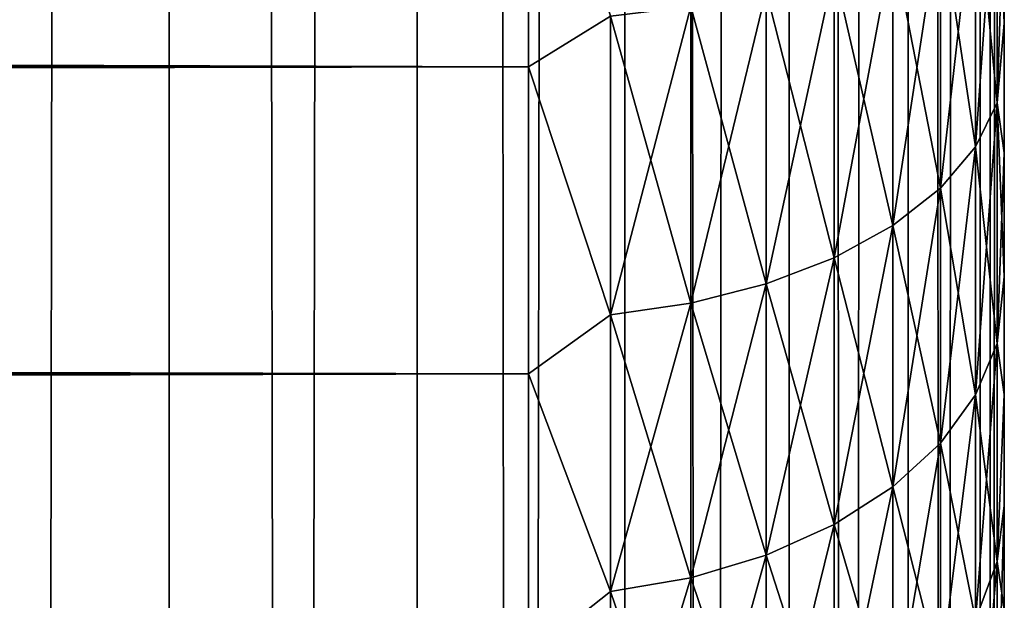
# Model space of a CAD drawing. Extents: x -265 to 265, y 0 to 747.
# Tile 243 of 256: x 260.86 to 265, y 431.95 to 434.39. Entities that reach past the tile are written whole.
import ezdxf

# ---------------------------------------------------------------- set-up
doc = ezdxf.new("R2010")
doc.units = 0
doc.header["$LTSCALE"] = 65.185185
for name, color, linetype in [('17', 7, 'CONTINUOUS'), ('20', 7, 'CONTINUOUS'), ('24', 7, 'CONTINUOUS'), ('87', 7, 'CONTINUOUS'), ('88', 7, 'CONTINUOUS')]:
    doc.layers.add(name, color=color, linetype=linetype)

msp = doc.modelspace()

# ---------------------------------------------------------------- linework, layer by layer
at = {"layer": '17', "color": 7, "linetype": 'CONTINUOUS'}
for points in [[(265, 434.3739, 18.6345), (265, 434.9416, 18.2988), (265, 434.3739, 36.3655), (265, 434.3739, 18.6345)], [(265, 434.3739, 36.3655), (265, 434.9416, 18.2988), (265, 434.9416, 36.7012), (265, 434.3739, 36.3655)], [(265, 433.8283, 19.0053), (265, 434.3739, 18.6345), (265, 433.8283, 35.9947), (265, 433.8283, 19.0053)], [(265, 433.8283, 35.9947), (265, 434.3739, 18.6345), (265, 434.3739, 36.3655), (265, 433.8283, 35.9947)], [(265, 433.3071, 19.4096), (265, 433.8283, 19.0053), (265, 433.3071, 35.5904), (265, 433.3071, 19.4096)], [(265, 433.3071, 35.5904), (265, 433.8283, 19.0053), (265, 433.8283, 35.9947), (265, 433.3071, 35.5904)], [(265, 432.8123, 19.8458), (265, 433.3071, 19.4096), (265, 432.8123, 35.1542), (265, 432.8123, 19.8458)], [(265, 432.8123, 35.1542), (265, 433.3071, 19.4096), (265, 433.3071, 35.5904), (265, 432.8123, 35.1542)], [(265, 432.3459, 20.3122), (265, 432.8123, 19.8458), (265, 432.3459, 34.6878), (265, 432.3459, 20.3122)], [(265, 432.3459, 34.6878), (265, 432.8123, 19.8458), (265, 432.8123, 35.1542), (265, 432.3459, 34.6878)], [(265, 431.9096, 20.807), (265, 432.3459, 20.3122), (265, 431.9096, 34.193), (265, 431.9096, 20.807)], [(265, 431.9096, 34.193), (265, 432.3459, 20.3122), (265, 432.3459, 34.6878), (265, 431.9096, 34.193)]]:
    msp.add_3dface(points, dxfattribs=at)
at = {"layer": '20', "color": 7, "linetype": 'CONTINUOUS'}
for points in [[(-263, 434.191, 16.4318), (-263, 435.5674, 15.8123), (263, 434.191, 16.4318), (-263, 434.191, 16.4318)], [(263, 434.191, 16.4318), (-263, 435.5674, 15.8123), (263, 435.5674, 15.8123), (263, 434.191, 16.4318)], [(-263, 435.5674, 39.1877), (-263, 434.191, 38.5682), (263, 435.5674, 39.1877), (-263, 435.5674, 39.1877)], [(263, 435.5674, 39.1877), (-263, 434.191, 38.5682), (263, 434.191, 38.5682), (263, 435.5674, 39.1877)], [(-263, 432.8992, 17.2127), (-263, 434.191, 16.4318), (263, 432.8992, 17.2127), (-263, 432.8992, 17.2127)], [(263, 432.8992, 17.2127), (-263, 434.191, 16.4318), (263, 434.191, 16.4318), (263, 432.8992, 17.2127)], [(-263, 434.191, 38.5682), (-263, 432.8992, 37.7873), (263, 434.191, 38.5682), (-263, 434.191, 38.5682)], [(263, 434.191, 38.5682), (-263, 432.8992, 37.7873), (263, 432.8992, 37.7873), (263, 434.191, 38.5682)], [(-263, 431.711, 18.1436), (-263, 432.8992, 17.2127), (263, 431.711, 18.1436), (-263, 431.711, 18.1436)], [(263, 431.711, 18.1436), (-263, 432.8992, 17.2127), (263, 432.8992, 17.2127), (263, 431.711, 18.1436)], [(-263, 432.8992, 37.7873), (-263, 431.711, 36.8564), (263, 432.8992, 37.7873), (-263, 432.8992, 37.7873)], [(263, 432.8992, 37.7873), (-263, 431.711, 36.8564), (263, 431.711, 36.8564), (263, 432.8992, 37.7873)]]:
    msp.add_3dface(points, dxfattribs=at)
at = {"layer": '24', "color": 7, "linetype": 'CONTINUOUS'}
for points in [[(263, 435.5674, 39.1877), (263, 434.191, 38.5682), (263.3449, 434.4035, 38.6436), (263, 435.5674, 39.1877)], [(263, 434.191, 16.4318), (263, 435.5674, 15.8123), (263.3449, 434.4035, 16.3564), (263, 434.191, 16.4318)], [(264.9696, 435.1317, 17.8065), (264.9696, 434.0393, 18.4372), (264.8793, 434.9805, 17.5053), (264.9696, 435.1317, 17.8065)], [(264.9696, 434.0393, 36.5628), (264.9696, 435.1317, 37.1935), (264.8793, 433.8541, 36.8444), (264.9696, 434.0393, 36.5628)], [(264.8793, 433.8541, 36.8444), (264.9696, 435.1317, 37.1935), (264.8793, 434.9805, 37.4947), (264.8793, 433.8541, 36.8444)], [(265, 434.9416, 18.2988), (265, 434.3739, 18.6345), (264.9696, 435.1317, 17.8065), (265, 434.9416, 18.2988)], [(264.9696, 435.1317, 17.8065), (265, 434.3739, 18.6345), (264.9696, 434.0393, 18.4372), (264.9696, 435.1317, 17.8065)], [(264.9696, 434.0393, 36.5628), (265, 434.9416, 36.7012), (264.9696, 435.1317, 37.1935), (264.9696, 434.0393, 36.5628)], [(264.8793, 434.9805, 17.5053), (264.8793, 433.8541, 18.1556), (264.7317, 434.8385, 17.2227), (264.8793, 434.9805, 17.5053)], [(264.8793, 433.8541, 36.8444), (264.8793, 434.9805, 37.4947), (264.7317, 433.6803, 37.1086), (264.8793, 433.8541, 36.8444)], [(264.7317, 433.6803, 37.1086), (264.8793, 434.9805, 37.4947), (264.7317, 434.8385, 37.7773), (264.7317, 433.6803, 37.1086)], [(264.8793, 434.9805, 17.5053), (264.9696, 434.0393, 18.4372), (264.8793, 433.8541, 18.1556), (264.8793, 434.9805, 17.5053)], [(265, 434.3739, 36.3655), (265, 434.9416, 36.7012), (264.9696, 434.0393, 36.5628), (265, 434.3739, 36.3655)], [(264.7317, 434.8385, 17.2227), (264.7317, 433.6803, 17.8914), (264.5314, 434.7103, 16.9673), (264.7317, 434.8385, 17.2227)], [(264.7317, 433.6803, 37.1086), (264.7317, 434.8385, 37.7773), (264.5314, 433.5233, 37.3474), (264.7317, 433.6803, 37.1086)], [(264.5314, 433.5233, 37.3474), (264.7317, 434.8385, 37.7773), (264.5314, 434.7103, 38.0327), (264.5314, 433.5233, 37.3474)], [(264.7317, 434.8385, 17.2227), (264.8793, 433.8541, 18.1556), (264.7317, 433.6803, 17.8914), (264.7317, 434.8385, 17.2227)], [(264.5314, 434.7103, 16.9673), (264.5314, 433.5233, 17.6526), (264.2845, 434.5996, 16.7469), (264.5314, 434.7103, 16.9673)], [(264.5314, 433.5233, 37.3474), (264.5314, 434.7103, 38.0327), (264.2845, 433.3878, 37.5534), (264.5314, 433.5233, 37.3474)], [(264.2845, 433.3878, 37.5534), (264.5314, 434.7103, 38.0327), (264.2845, 434.5996, 38.2531), (264.2845, 433.3878, 37.5534)], [(264.5314, 434.7103, 16.9673), (264.7317, 433.6803, 17.8914), (264.5314, 433.5233, 17.6526), (264.5314, 434.7103, 16.9673)], [(264.2845, 434.5996, 16.7469), (264.2845, 433.3878, 17.4466), (263.9985, 434.5099, 16.5683), (264.2845, 434.5996, 16.7469)], [(264.2845, 433.3878, 37.5534), (264.2845, 434.5996, 38.2531), (263.9985, 433.2779, 37.7205), (264.2845, 433.3878, 37.5534)], [(263.9985, 433.2779, 37.7205), (264.2845, 434.5996, 38.2531), (263.9985, 434.5099, 38.4317), (263.9985, 433.2779, 37.7205)], [(264.2845, 434.5996, 16.7469), (264.5314, 433.5233, 17.6526), (264.2845, 433.3878, 17.4466), (264.2845, 434.5996, 16.7469)], [(263.9985, 434.5099, 16.5683), (263.9985, 433.2779, 17.2795), (263.6821, 434.4438, 16.4367), (263.9985, 434.5099, 16.5683)], [(263.9985, 433.2779, 37.7205), (263.9985, 434.5099, 38.4317), (263.6821, 433.197, 37.8434), (263.9985, 433.2779, 37.7205)], [(263.6821, 433.197, 37.8434), (263.9985, 434.5099, 38.4317), (263.6821, 434.4438, 38.5633), (263.6821, 433.197, 37.8434)], [(263.9985, 434.5099, 16.5683), (264.2845, 433.3878, 17.4466), (263.9985, 433.2779, 17.2795), (263.9985, 434.5099, 16.5683)], [(263.6821, 434.4438, 16.4367), (263.6821, 433.197, 17.1566), (263.3449, 434.4035, 16.3564), (263.6821, 434.4438, 16.4367)], [(263.6821, 433.197, 37.8434), (263.6821, 434.4438, 38.5633), (263.3449, 433.1476, 37.9186), (263.6821, 433.197, 37.8434)], [(263.3449, 433.1476, 37.9186), (263.6821, 434.4438, 38.5633), (263.3449, 434.4035, 38.6436), (263.3449, 433.1476, 37.9186)], [(263.6821, 434.4438, 16.4367), (263.9985, 433.2779, 17.2795), (263.6821, 433.197, 17.1566), (263.6821, 434.4438, 16.4367)], [(263, 434.191, 38.5682), (263.3449, 433.1476, 37.9186), (263.3449, 434.4035, 38.6436), (263, 434.191, 38.5682)], [(263, 434.191, 16.4318), (263.3449, 434.4035, 16.3564), (263.3449, 433.1476, 17.0814), (263, 434.191, 16.4318)], [(263.3449, 434.4035, 16.3564), (263.6821, 433.197, 17.1566), (263.3449, 433.1476, 17.0814), (263.3449, 434.4035, 16.3564)], [(265, 434.3739, 18.6345), (265, 433.8283, 19.0053), (264.9696, 434.0393, 18.4372), (265, 434.3739, 18.6345)], [(265, 433.8283, 35.9947), (265, 434.3739, 36.3655), (264.9696, 434.0393, 36.5628), (265, 433.8283, 35.9947)], [(263, 434.191, 38.5682), (263, 432.8992, 37.7873), (263.3449, 433.1476, 37.9186), (263, 434.191, 38.5682)], [(263, 432.8992, 17.2127), (263, 434.191, 16.4318), (263.3449, 433.1476, 17.0814), (263, 432.8992, 17.2127)], [(264.9696, 434.0393, 18.4372), (264.9696, 433.0275, 19.1905), (264.8793, 433.8541, 18.1556), (264.9696, 434.0393, 18.4372)], [(264.9696, 433.0275, 35.8095), (264.9696, 434.0393, 36.5628), (264.8793, 432.8108, 36.0677), (264.9696, 433.0275, 35.8095)], [(264.8793, 432.8108, 36.0677), (264.9696, 434.0393, 36.5628), (264.8793, 433.8541, 36.8444), (264.8793, 432.8108, 36.0677)], [(265, 433.8283, 19.0053), (265, 433.3071, 19.4096), (264.9696, 434.0393, 18.4372), (265, 433.8283, 19.0053)], [(264.9696, 434.0393, 18.4372), (265, 433.3071, 19.4096), (264.9696, 433.0275, 19.1905), (264.9696, 434.0393, 18.4372)], [(264.9696, 433.0275, 35.8095), (265, 433.8283, 35.9947), (264.9696, 434.0393, 36.5628), (264.9696, 433.0275, 35.8095)], [(264.8793, 433.8541, 18.1556), (264.8793, 432.8108, 18.9323), (264.7317, 433.6803, 17.8914), (264.8793, 433.8541, 18.1556)], [(264.8793, 432.8108, 36.0677), (264.8793, 433.8541, 36.8444), (264.7317, 432.6076, 36.31), (264.8793, 432.8108, 36.0677)], [(264.7317, 432.6076, 36.31), (264.8793, 433.8541, 36.8444), (264.7317, 433.6803, 37.1086), (264.7317, 432.6076, 36.31)], [(264.8793, 433.8541, 18.1556), (264.9696, 433.0275, 19.1905), (264.8793, 432.8108, 18.9323), (264.8793, 433.8541, 18.1556)], [(265, 433.3071, 35.5904), (265, 433.8283, 35.9947), (264.9696, 433.0275, 35.8095), (265, 433.3071, 35.5904)], [(264.7317, 433.6803, 17.8914), (264.7317, 432.6076, 18.69), (264.5314, 433.5233, 17.6526), (264.7317, 433.6803, 17.8914)], [(264.7317, 432.6076, 36.31), (264.7317, 433.6803, 37.1086), (264.5314, 432.4239, 36.5289), (264.7317, 432.6076, 36.31)], [(264.5314, 432.4239, 36.5289), (264.7317, 433.6803, 37.1086), (264.5314, 433.5233, 37.3474), (264.5314, 432.4239, 36.5289)], [(264.7317, 433.6803, 17.8914), (264.8793, 432.8108, 18.9323), (264.7317, 432.6076, 18.69), (264.7317, 433.6803, 17.8914)], [(264.5314, 433.5233, 17.6526), (264.5314, 432.4239, 18.4711), (264.2845, 433.3878, 17.4466), (264.5314, 433.5233, 17.6526)], [(264.5314, 432.4239, 36.5289), (264.5314, 433.5233, 37.3474), (264.2845, 432.2653, 36.7178), (264.5314, 432.4239, 36.5289)], [(264.2845, 432.2653, 36.7178), (264.5314, 433.5233, 37.3474), (264.2845, 433.3878, 37.5534), (264.2845, 432.2653, 36.7178)], [(264.5314, 433.5233, 17.6526), (264.7317, 432.6076, 18.69), (264.5314, 432.4239, 18.4711), (264.5314, 433.5233, 17.6526)], [(264.2845, 433.3878, 17.4466), (264.2845, 432.2653, 18.2822), (263.9985, 433.2779, 17.2795), (264.2845, 433.3878, 17.4466)], [(264.2845, 432.2653, 36.7178), (264.2845, 433.3878, 37.5534), (263.9985, 432.1368, 36.871), (264.2845, 432.2653, 36.7178)], [(263.9985, 432.1368, 36.871), (264.2845, 433.3878, 37.5534), (263.9985, 433.2779, 37.7205), (263.9985, 432.1368, 36.871)], [(264.2845, 433.3878, 17.4466), (264.5314, 432.4239, 18.4711), (264.2845, 432.2653, 18.2822), (264.2845, 433.3878, 17.4466)], [(265, 433.3071, 19.4096), (265, 432.8123, 19.8458), (264.9696, 433.0275, 19.1905), (265, 433.3071, 19.4096)], [(265, 432.8123, 35.1542), (265, 433.3071, 35.5904), (264.9696, 433.0275, 35.8095), (265, 432.8123, 35.1542)], [(263.9985, 433.2779, 17.2795), (263.9985, 432.1368, 18.129), (263.6821, 433.197, 17.1566), (263.9985, 433.2779, 17.2795)], [(263.9985, 432.1368, 36.871), (263.9985, 433.2779, 37.7205), (263.6821, 432.0422, 36.9837), (263.9985, 432.1368, 36.871)], [(263.6821, 432.0422, 36.9837), (263.9985, 433.2779, 37.7205), (263.6821, 433.197, 37.8434), (263.6821, 432.0422, 36.9837)], [(263.9985, 433.2779, 17.2795), (264.2845, 432.2653, 18.2822), (263.9985, 432.1368, 18.129), (263.9985, 433.2779, 17.2795)], [(263.6821, 433.197, 17.1566), (263.6821, 432.0422, 18.0163), (263.3449, 433.1476, 17.0814), (263.6821, 433.197, 17.1566)], [(263.6821, 432.0422, 36.9837), (263.6821, 433.197, 37.8434), (263.3449, 431.9844, 37.0526), (263.6821, 432.0422, 36.9837)], [(263.3449, 431.9844, 37.0526), (263.6821, 433.197, 37.8434), (263.3449, 433.1476, 37.9186), (263.3449, 431.9844, 37.0526)], [(263.6821, 433.197, 17.1566), (263.9985, 432.1368, 18.129), (263.6821, 432.0422, 18.0163), (263.6821, 433.197, 17.1566)], [(263, 432.8992, 37.7873), (263.3449, 431.9844, 37.0526), (263.3449, 433.1476, 37.9186), (263, 432.8992, 37.7873)], [(263, 432.8992, 17.2127), (263.3449, 433.1476, 17.0814), (263.3449, 431.9844, 17.9474), (263, 432.8992, 17.2127)], [(263.3449, 433.1476, 17.0814), (263.6821, 432.0422, 18.0163), (263.3449, 431.9844, 17.9474), (263.3449, 433.1476, 17.0814)], [(264.9696, 433.0275, 19.1905), (264.9696, 432.11, 20.0561), (264.8793, 432.8108, 18.9323), (264.9696, 433.0275, 19.1905)], [(264.9696, 432.11, 34.9439), (264.9696, 433.0275, 35.8095), (264.8793, 431.8648, 35.1752), (264.9696, 432.11, 34.9439)], [(264.8793, 431.8648, 35.1752), (264.9696, 433.0275, 35.8095), (264.8793, 432.8108, 36.0677), (264.8793, 431.8648, 35.1752)], [(264.9696, 433.0275, 19.1905), (265, 432.8123, 19.8458), (264.9696, 432.11, 20.0561), (264.9696, 433.0275, 19.1905)], [(264.9696, 432.11, 34.9439), (265, 432.8123, 35.1542), (264.9696, 433.0275, 35.8095), (264.9696, 432.11, 34.9439)], [(263, 432.8992, 37.7873), (263, 431.711, 36.8564), (263.3449, 431.9844, 37.0526), (263, 432.8992, 37.7873)], [(263, 431.711, 18.1436), (263, 432.8992, 17.2127), (263.3449, 431.9844, 17.9474), (263, 431.711, 18.1436)], [(264.8793, 432.8108, 18.9323), (264.8793, 431.8648, 19.8248), (264.7317, 432.6076, 18.69), (264.8793, 432.8108, 18.9323)], [(264.8793, 431.8648, 35.1752), (264.8793, 432.8108, 36.0677), (264.7317, 431.6348, 35.3922), (264.8793, 431.8648, 35.1752)], [(264.7317, 431.6348, 35.3922), (264.8793, 432.8108, 36.0677), (264.7317, 432.6076, 36.31), (264.7317, 431.6348, 35.3922)], [(264.8793, 432.8108, 18.9323), (264.9696, 432.11, 20.0561), (264.8793, 431.8648, 19.8248), (264.8793, 432.8108, 18.9323)], [(265, 432.8123, 19.8458), (265, 432.3459, 20.3122), (264.9696, 432.11, 20.0561), (265, 432.8123, 19.8458)], [(265, 432.3459, 34.6878), (265, 432.8123, 35.1542), (264.9696, 432.11, 34.9439), (265, 432.3459, 34.6878)], [(264.7317, 432.6076, 18.69), (264.7317, 431.6348, 19.6078), (264.5314, 432.4239, 18.4711), (264.7317, 432.6076, 18.69)], [(264.7317, 431.6348, 35.3922), (264.7317, 432.6076, 36.31), (264.5314, 431.4269, 35.5883), (264.7317, 431.6348, 35.3922)], [(264.5314, 431.4269, 35.5883), (264.7317, 432.6076, 36.31), (264.5314, 432.4239, 36.5289), (264.5314, 431.4269, 35.5883)], [(264.7317, 432.6076, 18.69), (264.8793, 431.8648, 19.8248), (264.7317, 431.6348, 19.6078), (264.7317, 432.6076, 18.69)], [(264.5314, 432.4239, 18.4711), (264.5314, 431.4269, 19.4117), (264.2845, 432.2653, 18.2822), (264.5314, 432.4239, 18.4711)], [(264.5314, 431.4269, 35.5883), (264.5314, 432.4239, 36.5289), (264.2845, 431.2475, 35.7575), (264.5314, 431.4269, 35.5883)], [(264.2845, 431.2475, 35.7575), (264.5314, 432.4239, 36.5289), (264.2845, 432.2653, 36.7178), (264.2845, 431.2475, 35.7575)], [(264.5314, 432.4239, 18.4711), (264.7317, 431.6348, 19.6078), (264.5314, 431.4269, 19.4117), (264.5314, 432.4239, 18.4711)], [(265, 432.3459, 20.3122), (265, 431.9096, 20.807), (264.9696, 432.11, 20.0561), (265, 432.3459, 20.3122)], [(265, 431.9096, 34.193), (265, 432.3459, 34.6878), (264.9696, 431.2991, 33.9776), (265, 431.9096, 34.193)], [(264.9696, 431.2991, 33.9776), (265, 432.3459, 34.6878), (264.9696, 432.11, 34.9439), (264.9696, 431.2991, 33.9776)], [(264.2845, 432.2653, 18.2822), (264.2845, 431.2475, 19.2425), (263.9985, 432.1368, 18.129), (264.2845, 432.2653, 18.2822)], [(264.2845, 431.2475, 35.7575), (264.2845, 432.2653, 36.7178), (263.9985, 431.1021, 35.8947), (264.2845, 431.2475, 35.7575)], [(263.9985, 431.1021, 35.8947), (264.2845, 432.2653, 36.7178), (263.9985, 432.1368, 36.871), (263.9985, 431.1021, 35.8947)], [(264.2845, 432.2653, 18.2822), (264.5314, 431.4269, 19.4117), (264.2845, 431.2475, 19.2425), (264.2845, 432.2653, 18.2822)], [(263.9985, 432.1368, 18.129), (263.9985, 431.1021, 19.1053), (263.6821, 432.0422, 18.0163), (263.9985, 432.1368, 18.129)], [(263.9985, 431.1021, 35.8947), (263.9985, 432.1368, 36.871), (263.6821, 430.995, 35.9957), (263.9985, 431.1021, 35.8947)], [(263.6821, 430.995, 35.9957), (263.9985, 432.1368, 36.871), (263.6821, 432.0422, 36.9837), (263.6821, 430.995, 35.9957)], [(263.9985, 432.1368, 18.129), (264.2845, 431.2475, 19.2425), (263.9985, 431.1021, 19.1053), (263.9985, 432.1368, 18.129)], [(264.9696, 432.11, 20.0561), (264.9696, 431.2991, 21.0224), (264.8793, 431.8648, 19.8248), (264.9696, 432.11, 20.0561)], [(264.9696, 431.2991, 33.9776), (264.9696, 432.11, 34.9439), (264.8793, 431.0288, 34.1788), (264.9696, 431.2991, 33.9776)], [(264.8793, 431.0288, 34.1788), (264.9696, 432.11, 34.9439), (264.8793, 431.8648, 35.1752), (264.8793, 431.0288, 34.1788)], [(264.9696, 432.11, 20.0561), (265, 431.9096, 20.807), (264.9696, 431.2991, 21.0224), (264.9696, 432.11, 20.0561)], [(263.6821, 432.0422, 18.0163), (263.6821, 430.995, 19.0043), (263.3449, 431.9844, 17.9474), (263.6821, 432.0422, 18.0163)], [(263.6821, 430.995, 35.9957), (263.6821, 432.0422, 36.9837), (263.3449, 430.9296, 36.0575), (263.6821, 430.995, 35.9957)], [(263.3449, 430.9296, 36.0575), (263.6821, 432.0422, 36.9837), (263.3449, 431.9844, 37.0526), (263.3449, 430.9296, 36.0575)], [(263.6821, 432.0422, 18.0163), (263.9985, 431.1021, 19.1053), (263.6821, 430.995, 19.0043), (263.6821, 432.0422, 18.0163)], [(263, 431.711, 36.8564), (263.3449, 430.9296, 36.0575), (263.3449, 431.9844, 37.0526), (263, 431.711, 36.8564)], [(263, 431.711, 18.1436), (263.3449, 431.9844, 17.9474), (263.3449, 430.9296, 18.9425), (263, 431.711, 18.1436)], [(263.3449, 431.9844, 17.9474), (263.6821, 430.995, 19.0043), (263.3449, 430.9296, 18.9425), (263.3449, 431.9844, 17.9474)]]:
    msp.add_3dface(points, dxfattribs=at)
at = {"layer": '87', "color": 7, "linetype": 'CONTINUOUS'}
for points in [[(260.2936, 1, 10.9106), (261.4907, 1, 9.6418), (260.2936, 739, 10.9106), (260.2936, 1, 10.9106)], [(260.2936, 739, 10.9106), (261.4907, 1, 9.6418), (261.4907, 739, 9.6418), (260.2936, 739, 10.9106)], [(261.4907, 1, 9.6418), (262.5323, 1, 8.2426), (261.4907, 739, 9.6418), (261.4907, 1, 9.6418)], [(261.4907, 739, 9.6418), (262.5323, 1, 8.2426), (262.5323, 739, 8.2426), (261.4907, 739, 9.6418)], [(262.5323, 1, 8.2426), (263.4045, 1, 6.732), (262.5323, 739, 8.2426), (262.5323, 1, 8.2426)], [(262.5323, 739, 8.2426), (263.4045, 1, 6.732), (263.4045, 739, 6.732), (262.5323, 739, 8.2426)], [(263.4045, 1, 6.732), (264.0954, 1, 5.1303), (263.4045, 739, 6.732), (263.4045, 1, 6.732)], [(263.4045, 739, 6.732), (264.0954, 1, 5.1303), (264.0954, 739, 5.1303), (263.4045, 739, 6.732)], [(264.0954, 1, 5.1303), (264.5957, 1, 3.4592), (264.0954, 739, 5.1303), (264.0954, 1, 5.1303)], [(264.0954, 739, 5.1303), (264.5957, 1, 3.4592), (264.5957, 739, 3.4592), (264.0954, 739, 5.1303)], [(264.5957, 1, 3.4592), (264.8986, 1, 1.7414), (264.5957, 739, 3.4592), (264.5957, 1, 3.4592)], [(264.5957, 739, 3.4592), (264.8986, 1, 1.7414), (264.8986, 739, 1.7414), (264.5957, 739, 3.4592)], [(264.8986, 1, 1.7414), (265, 1), (264.8986, 739, 1.7414), (264.8986, 1, 1.7414)], [(264.8986, 739, 1.7414), (265, 1), (265, 739), (264.8986, 739, 1.7414)]]:
    msp.add_3dface(points, dxfattribs=at)
at = {"layer": '88', "color": 7, "linetype": 'CONTINUOUS'}
for points in [[(261.4907, 1, -9.6418), (260.2936, 1, -10.9106), (261.4907, 739, -9.6418), (261.4907, 1, -9.6418)], [(261.4907, 739, -9.6418), (260.2936, 1, -10.9106), (260.2936, 739, -10.9106), (261.4907, 739, -9.6418)], [(262.5323, 1, -8.2426), (261.4907, 1, -9.6418), (262.5323, 739, -8.2426), (262.5323, 1, -8.2426)], [(262.5323, 739, -8.2426), (261.4907, 1, -9.6418), (261.4907, 739, -9.6418), (262.5323, 739, -8.2426)], [(263.4045, 1, -6.732), (262.5323, 1, -8.2426), (263.4045, 739, -6.732), (263.4045, 1, -6.732)], [(263.4045, 739, -6.732), (262.5323, 1, -8.2426), (262.5323, 739, -8.2426), (263.4045, 739, -6.732)], [(264.0954, 1, -5.1303), (263.4045, 1, -6.732), (264.0954, 739, -5.1303), (264.0954, 1, -5.1303)], [(264.0954, 739, -5.1303), (263.4045, 1, -6.732), (263.4045, 739, -6.732), (264.0954, 739, -5.1303)], [(264.5957, 1, -3.4592), (264.0954, 1, -5.1303), (264.5957, 739, -3.4592), (264.5957, 1, -3.4592)], [(264.5957, 739, -3.4592), (264.0954, 1, -5.1303), (264.0954, 739, -5.1303), (264.5957, 739, -3.4592)], [(264.8986, 1, -1.7414), (264.5957, 1, -3.4592), (264.8986, 739, -1.7414), (264.8986, 1, -1.7414)], [(264.8986, 739, -1.7414), (264.5957, 1, -3.4592), (264.5957, 739, -3.4592), (264.8986, 739, -1.7414)], [(265, 739), (265, 1), (264.8986, 1, -1.7414), (265, 739)], [(265, 739), (264.8986, 1, -1.7414), (264.8986, 739, -1.7414), (265, 739)]]:
    msp.add_3dface(points, dxfattribs=at)

doc.saveas('drawing.dxf')
